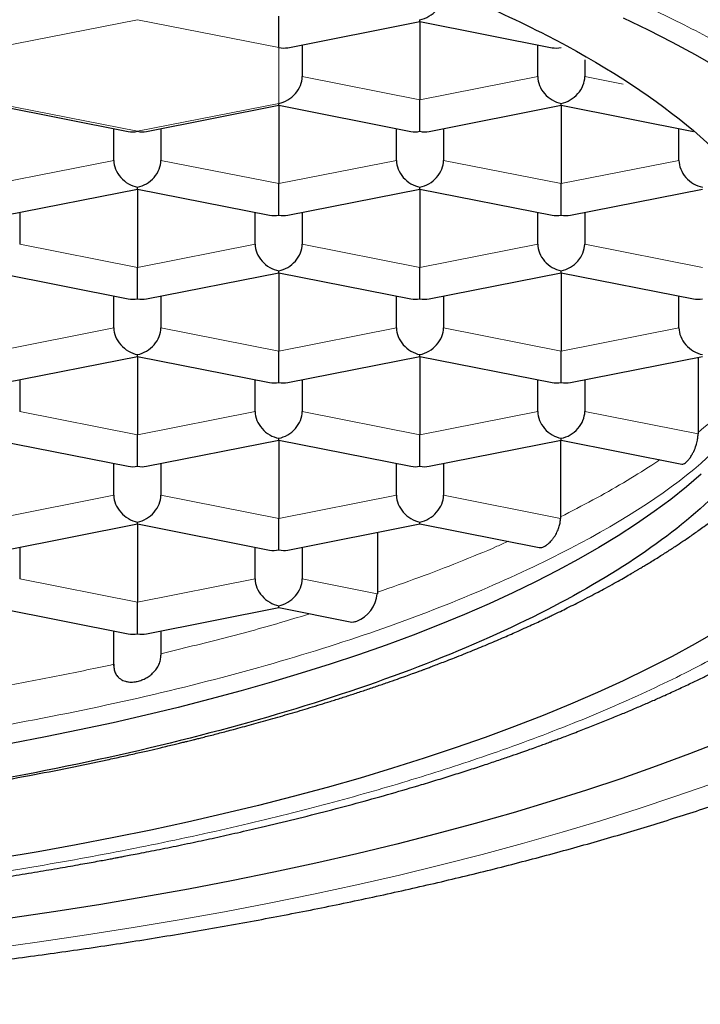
# Model space of a CAD drawing. Header units: millimetres. Extents: x 8 to 706, y 12 to 649.
# Tile 35 of 41: x 336.7 to 340.32, y 585.27 to 590.5. Entities that reach past the tile are written whole.
import ezdxf

# ---------------------------------------------------------------- set-up
doc = ezdxf.new("R2010")
doc.units = ezdxf.units.MM

msp = doc.modelspace()

# ---------------------------------------------------------------- linework, layer by layer
at = {"color": 8, "linetype": 'Continuous', "lineweight": 0}
for p, q in [((337.3291, 590.4966), (336.5791, 590.3485)), ((338.0791, 590.3485), (337.3291, 590.4966)), ((338.0791, 590.0523), (338.0791, 590.3485)), ((338.2041, 590.1945), (338.8291, 590.071)), ((338.8291, 590.071), (339.4541, 590.1945)), ((339.7041, 590.1945), (339.9072, 590.1544)), ((336.5791, 590.0523), (337.3291, 589.9042)), ((337.3291, 589.9042), (338.0791, 590.0523)), ((336.5791, 589.6267), (337.2041, 589.7502)), ((337.4541, 589.7502), (338.0791, 589.6267)), ((338.0791, 589.6267), (338.7041, 589.7502)), ((338.9541, 589.7502), (339.5791, 589.6267)), ((339.5791, 589.6267), (340.2041, 589.7502)), ((336.7041, 589.3059), (337.3291, 589.1824)), ((337.3291, 589.1824), (337.9541, 589.3059)), ((338.2041, 589.3059), (338.8291, 589.1824)), ((338.8291, 589.1824), (339.4541, 589.3059)), ((339.7041, 589.3059), (340.3291, 589.1824)), ((336.5791, 588.7381), (337.2041, 588.8616)), ((337.4541, 588.8616), (338.0791, 588.7381)), ((338.0791, 588.7381), (338.7041, 588.8616)), ((338.9541, 588.8616), (339.5791, 588.7381)), ((339.5791, 588.7381), (340.2041, 588.8616)), ((336.7041, 588.4173), (337.3291, 588.2938)), ((337.3291, 588.2938), (337.9541, 588.4173)), ((338.2041, 588.4173), (338.8291, 588.2938)), ((338.8291, 588.2938), (339.4541, 588.4173)), ((339.7041, 588.4173), (340.3057, 588.2985)), ((336.5791, 587.8495), (337.2041, 587.973)), ((337.4541, 587.973), (338.0791, 587.8495)), ((338.0791, 587.8495), (338.7041, 587.973)), ((338.9541, 587.973), (339.5754, 587.8503)), ((336.7041, 587.5287), (337.3291, 587.4053)), ((337.3291, 587.4053), (337.9541, 587.5287)), ((338.2041, 587.5287), (338.6025, 587.45))]:
    msp.add_line(p, q, dxfattribs=at)
at = {"color": 7, "linetype": 'Continuous', "lineweight": 30}
for p, q in [((338.0791, 590.3485), (338.0791, 590.5153)), ((338.1275, 590.3481), (338.8291, 590.4867)), ((338.8291, 590.4867), (338.8291, 590.4966)), ((338.8291, 590.4867), (339.5307, 590.3481)), ((338.8291, 590.4867), (338.8291, 590.071)), ((338.2041, 590.3632), (338.2041, 590.1945)), ((339.4541, 590.1945), (339.4541, 590.3632)), ((339.7041, 590.2843), (339.7041, 590.1945)), ((338.8291, 589.9042), (338.8291, 590.071)), ((336.5791, 590.0424), (337.2807, 589.9038)), ((337.3775, 589.9038), (338.0791, 590.0424)), ((338.0791, 590.0424), (338.0791, 590.0523)), ((338.0791, 590.0424), (338.7807, 589.9038)), ((338.0791, 590.0424), (338.0791, 589.6267)), ((338.8775, 589.9038), (339.5791, 590.0424)), ((339.5791, 590.0424), (339.5791, 590.0523)), ((339.5791, 590.0424), (340.2807, 589.9038)), ((339.5791, 590.0424), (339.5791, 589.6267)), ((337.2041, 589.7502), (337.2041, 589.9189)), ((337.4541, 589.9189), (337.4541, 589.7502)), ((338.7041, 589.7502), (338.7041, 589.9189)), ((338.9541, 589.9189), (338.9541, 589.7502)), ((340.2041, 589.7502), (340.2041, 589.9189)), ((336.6275, 589.4595), (337.3291, 589.5981)), ((337.3291, 589.5981), (337.3291, 589.608)), ((337.3291, 589.5981), (338.0307, 589.4595)), ((337.3291, 589.5981), (337.3291, 589.1824)), ((338.0791, 589.4599), (338.0791, 589.6267)), ((338.1275, 589.4595), (338.8291, 589.5981)), ((338.8291, 589.5981), (338.8291, 589.608)), ((338.8291, 589.5981), (339.5307, 589.4595)), ((338.8291, 589.5981), (338.8291, 589.1824)), ((339.5791, 589.4599), (339.5791, 589.6267)), ((339.6275, 589.4595), (340.3291, 589.5981)), ((336.7041, 589.4746), (336.7041, 589.3059)), ((337.9541, 589.3059), (337.9541, 589.4746)), ((338.2041, 589.4746), (338.2041, 589.3059)), ((339.4541, 589.3059), (339.4541, 589.4746)), ((339.7041, 589.4746), (339.7041, 589.3059)), ((339.7041, 589.4746), (339.7041, 589.3059)), ((337.3291, 589.0156), (337.3291, 589.1824)), ((338.8291, 589.0156), (338.8291, 589.1824)), ((336.5791, 589.1538), (337.2807, 589.0152)), ((337.3775, 589.0152), (338.0791, 589.1538)), ((338.0791, 589.1538), (338.0791, 589.1637)), ((338.0791, 589.1538), (338.7807, 589.0152)), ((338.0791, 589.1538), (338.0791, 588.7381)), ((338.8775, 589.0152), (339.5791, 589.1538)), ((339.5791, 589.1538), (339.5791, 589.1637)), ((339.5791, 589.1538), (340.2807, 589.0152)), ((339.5791, 589.1538), (339.5791, 588.7381)), ((337.2041, 588.8616), (337.2041, 589.0303)), ((337.4541, 589.0303), (337.4541, 588.8616)), ((338.7041, 588.8616), (338.7041, 589.0303)), ((338.9541, 589.0303), (338.9541, 588.8616)), ((340.2041, 588.8616), (340.2041, 589.0303)), ((336.6275, 588.5709), (337.3291, 588.7095)), ((337.3291, 588.7095), (337.3291, 588.7194)), ((337.3291, 588.7095), (338.0307, 588.5709)), ((337.3291, 588.7095), (337.3291, 588.2938)), ((338.0791, 588.5713), (338.0791, 588.7381)), ((338.1275, 588.5709), (338.8291, 588.7095)), ((338.8291, 588.7095), (338.8291, 588.7194)), ((338.8291, 588.7095), (339.5307, 588.5709)), ((338.8291, 588.7095), (338.8291, 588.2938)), ((339.5791, 588.5713), (339.5791, 588.7381)), ((339.6275, 588.5709), (340.3291, 588.7095)), ((340.3057, 588.7048), (340.3057, 588.2985)), ((336.7041, 588.586), (336.7041, 588.4173)), ((337.9541, 588.4173), (337.9541, 588.586)), ((338.2041, 588.586), (338.2041, 588.4173)), ((339.4541, 588.4173), (339.4541, 588.586)), ((339.7041, 588.586), (339.7041, 588.4173)), ((339.7041, 588.586), (339.7041, 588.4173)), ((337.3291, 588.127), (337.3291, 588.2938)), ((338.8291, 588.127), (338.8291, 588.2938)), ((336.5791, 588.2652), (337.2807, 588.1266)), ((337.3775, 588.1266), (338.0791, 588.2652)), ((338.0791, 588.2652), (338.0791, 588.2751)), ((338.0791, 588.2652), (338.7807, 588.1266)), ((338.0791, 588.2652), (338.0791, 587.8495)), ((338.8775, 588.1266), (339.5791, 588.2652)), ((339.5756, 588.2645), (339.5756, 587.8502)), ((339.5791, 588.2652), (339.5791, 588.2751)), ((339.5791, 588.2652), (340.2199, 588.1386)), ((337.2041, 587.973), (337.2041, 588.1417)), ((337.4541, 588.1417), (337.4541, 587.973)), ((338.7041, 587.973), (338.7041, 588.1417)), ((338.9541, 588.1417), (338.9541, 587.973)), ((338.9541, 588.1417), (338.9541, 587.973)), ((336.6275, 587.6823), (337.3291, 587.8209)), ((337.3291, 587.8209), (337.3291, 587.8308)), ((337.3291, 587.8209), (338.0307, 587.6823)), ((337.3291, 587.8209), (337.3291, 587.4053)), ((338.0791, 587.6827), (338.0791, 587.8495)), ((338.1275, 587.6823), (338.8291, 587.8209)), ((338.8291, 587.8209), (338.8291, 587.8308)), ((338.8291, 587.8209), (339.4619, 587.6959)), ((338.603, 587.7762), (338.603, 587.4499)), ((336.7041, 587.6975), (336.7041, 587.5287)), ((337.9541, 587.5287), (337.9541, 587.6975)), ((338.2041, 587.6975), (338.2041, 587.5287)), ((338.2041, 587.6975), (338.2041, 587.5287)), ((337.3291, 587.2384), (337.3291, 587.4053)), ((336.5791, 587.3766), (337.2807, 587.238)), ((337.3775, 587.238), (338.0791, 587.3766)), ((338.0791, 587.3766), (338.0791, 587.3865)), ((338.0791, 587.3766), (338.4591, 587.3015)), ((337.2041, 587.0674), (337.2041, 587.2532)), ((337.4541, 587.2532), (337.4541, 587.1241))]:
    msp.add_line(p, q, dxfattribs=at)
at = {"color": 7, "linetype": 'Continuous', "lineweight": 30, "flags": 128}
for points in [[(339.908, 590.507), (340.0402, 590.4431), (340.1675, 590.3779), (340.2897, 590.3117), (340.4068, 590.2443)], [(340.3211, 588.0841), (340.2432, 588.0173), (340.1603, 587.9513), (340.0724, 587.886), (339.9794, 587.8216), (339.8816, 587.758), (339.779, 587.6953), (339.6715, 587.6336), (339.5594, 587.5728), (339.4427, 587.513), (339.3215, 587.4544), (339.1958, 587.3968), (339.0657, 587.3404), (338.9314, 587.2851), (338.7928, 587.2311), (338.6502, 587.1783), (338.5036, 587.1269), (338.3531, 587.0767), (338.1989, 587.028), (338.0409, 586.9806), (337.8794, 586.9346), (337.7144, 586.8901), (337.5461, 586.8472), (337.3745, 586.8057), (337.1998, 586.7658), (337.0222, 586.7274), (336.8416, 586.6907), (336.6583, 586.6556)], [(340.4068, 587.2517), (340.2897, 587.1843), (340.1675, 587.1181), (340.0402, 587.0529), (339.908, 586.9889), (339.7709, 586.9262), (339.6291, 586.8646), (339.4827, 586.8044), (339.3316, 586.7455), (339.1761, 586.688), (339.0163, 586.6319), (338.8522, 586.5772), (338.684, 586.524), (338.5118, 586.4723), (338.3357, 586.4222), (338.1558, 586.3737), (337.9722, 586.3269), (337.7852, 586.2817), (337.5947, 586.2381), (337.401, 586.1963), (337.2041, 586.1563), (337.0042, 586.118), (336.8015, 586.0815), (336.5961, 586.0468)], [(340.4332, 586.6677), (340.2606, 586.6004), (340.0828, 586.5346), (339.9002, 586.4705), (339.7126, 586.408), (339.5204, 586.3472), (339.3236, 586.2882), (339.1223, 586.231), (338.9167, 586.1755), (338.707, 586.1219), (338.4932, 586.0703), (338.2755, 586.0205), (338.0541, 585.9727), (337.8291, 585.927), (337.6007, 585.8832), (337.369, 585.8415), (337.1342, 585.8019), (336.8965, 585.7644), (336.6559, 585.7291)]]:
    msp.add_lwpolyline(points, dxfattribs=at)
at = {"color": 8, "linetype": 'Continuous', "lineweight": 0, "flags": 128}
msp.add_lwpolyline([(336.5561, 585.5682), (336.809, 585.6027), (337.0592, 585.6395), (337.3064, 585.6784), (337.5506, 585.7196), (337.7916, 585.763), (338.0291, 585.8085), (338.2631, 585.8561), (338.4934, 585.9058), (338.7197, 585.9575), (338.9421, 586.0113), (339.1602, 586.067), (339.374, 586.1246), (339.5834, 586.1842), (339.7881, 586.2456), (339.988, 586.3088), (340.183, 586.3738), (340.373, 586.4405)], dxfattribs=at)
at = {"color": 7, "linetype": 'Continuous', "lineweight": 30}
msp.add_arc((338.4312, 587.4648), 0.1716, 291.2277, 355.0661, dxfattribs=at)
for centre, major_axis, start_param, end_param in [((338.8291, 590.6141), (0.1041, 0.0856), 4.125922, 5.696721), ((338.0791, 590.466), (0.1041, -0.0856), 5.298856, 5.696719), ((339.5791, 590.466), (0.1041, 0.0856), 3.728059, 4.125922), ((338.0791, 590.1698), (0.1041, 0.0856), 4.125922, 5.696719), ((339.5791, 590.1698), (0.1041, -0.0856), 3.728059, 5.298856), ((339.5791, 590.1698), (0.1041, 0.0856), 4.125922, 5.696721), ((337.3291, 590.0217), (0.1041, 0.0856), 3.728059, 4.125924), ((337.3291, 590.0217), (0.1041, -0.0856), 5.298857, 5.696719), ((338.8291, 590.0217), (0.1041, 0.0856), 3.728059, 4.125922), ((338.8291, 590.0217), (0.1041, -0.0856), 5.298856, 5.696719), ((337.3291, 589.7255), (0.1041, -0.0856), 3.728059, 5.298856), ((337.3291, 589.7255), (0.1041, 0.0856), 4.125922, 5.696719), ((338.8291, 589.7255), (0.1041, -0.0856), 3.728059, 5.298856), ((338.8291, 589.7255), (0.1041, 0.0856), 4.125922, 5.696719), ((340.3291, 589.7255), (0.1041, -0.0856), 3.728059, 5.298856), ((338.0791, 589.5774), (0.1041, 0.0856), 3.728059, 4.125922), ((338.0791, 589.5774), (0.1041, -0.0856), 5.298856, 5.696719), ((339.5791, 589.5774), (0.1041, 0.0856), 3.728059, 4.125922), ((339.5791, 589.5774), (0.1041, -0.0856), 5.298856, 5.696719), ((338.0791, 589.2812), (0.1041, -0.0856), 3.728059, 5.298856), ((338.0791, 589.2812), (0.1041, 0.0856), 4.125922, 5.696719), ((339.5791, 589.2812), (0.1041, -0.0856), 3.728059, 5.298856), ((339.5791, 589.2812), (0.1041, 0.0856), 4.125922, 5.696718), ((337.3291, 589.1331), (0.1041, 0.0856), 3.728059, 4.125922), ((337.3291, 589.1331), (0.1041, -0.0856), 5.298856, 5.696719), ((338.8291, 589.1331), (0.1041, 0.0856), 3.728059, 4.125922), ((338.8291, 589.1331), (0.1041, -0.0856), 5.298856, 5.696719), ((340.3291, 589.1331), (0.1041, 0.0856), 3.728059, 4.125922), ((337.3291, 588.8369), (0.1041, -0.0856), 3.728059, 5.298856), ((337.3291, 588.8369), (0.1041, 0.0856), 4.125922, 5.696719), ((338.8291, 588.8369), (0.1041, -0.0856), 3.728059, 5.298856), ((338.8291, 588.8369), (0.1041, 0.0856), 4.125922, 5.696719), ((340.3291, 588.8369), (0.1041, -0.0856), 3.728059, 5.298856), ((338.0791, 588.6888), (0.1041, 0.0856), 3.728059, 4.125922), ((338.0791, 588.6888), (0.1041, -0.0856), 5.298856, 5.696719), ((339.5791, 588.6888), (0.1041, 0.0856), 3.728059, 4.125922), ((339.5791, 588.6888), (0.1041, -0.0856), 5.298856, 5.696719), ((338.0791, 588.3926), (0.1041, -0.0856), 3.728059, 5.298856), ((338.0791, 588.3926), (0.1041, 0.0856), 4.125922, 5.696719), ((339.5791, 588.3926), (0.1041, -0.0856), 3.728059, 5.298856), ((339.5791, 588.3926), (0.1041, 0.0856), 4.125922, 5.69672), ((337.3291, 588.2445), (0.1041, 0.0856), 3.728059, 4.125922), ((337.3291, 588.2445), (0.1041, -0.0856), 5.298856, 5.696719), ((338.8291, 588.2445), (0.1041, 0.0856), 3.728059, 4.125922), ((338.8291, 588.2445), (0.1041, -0.0856), 5.298856, 5.696719), ((337.3291, 587.9483), (0.1041, -0.0856), 3.728059, 5.298856), ((337.3291, 587.9483), (0.1041, 0.0856), 4.125922, 5.696719), ((338.8291, 587.9483), (0.1041, -0.0856), 3.728059, 5.298856), ((338.8291, 587.9483), (0.1041, 0.0856), 4.125922, 5.69672), ((338.0791, 587.8002), (0.1041, 0.0856), 3.728059, 4.125922), ((338.0791, 587.8002), (0.1041, -0.0856), 5.298856, 5.696719), ((338.0791, 587.504), (0.1041, -0.0856), 3.728059, 5.298856), ((338.0791, 587.504), (0.1041, 0.0856), 4.125922, 5.69672), ((337.3291, 587.3559), (0.1041, 0.0856), 3.728059, 4.125922), ((337.3291, 587.3559), (0.1041, -0.0856), 5.298856, 5.696719)]:
    msp.add_ellipse(centre, major_axis=major_axis, ratio=0.808487, start_param=start_param, end_param=end_param, dxfattribs=at)
at = {"color": 8, "linetype": 'Continuous', "lineweight": 0}
for points, knots in [([(335.4689, 592.1873), (335.7846, 592.1536), (336.49, 592.0784), (337.5166, 591.9003), (338.5375, 591.6684), (339.4594, 591.3915), (340.2682, 591.0762), (340.9495, 590.7274), (341.4926, 590.3512), (341.8844, 589.9539), (342.1328, 589.5425), (342.1637, 589.2634), (342.1791, 589.1239)], [0, 0, 0, 0, 0.082588, 0.184522, 0.286457, 0.388392, 0.490326, 0.592261, 0.694196, 0.796131, 0.898065, 1, 1, 1, 1]), ([(341.7791, 588.748), (341.778, 588.7839), (341.7757, 588.8556), (341.7583, 588.9632), (341.7308, 589.0705), (341.6921, 589.1774), (341.6426, 589.2838), (341.5821, 589.3895), (341.5128, 589.4916), (341.4357, 589.5899), (341.352, 589.6844), (341.2593, 589.7779), (341.1579, 589.8704), (341.0478, 589.9617), (340.9291, 590.0517), (340.802, 590.1404), (340.6666, 590.2276), (340.523, 590.3133), (340.3714, 590.3973), (340.212, 590.4796), (340.048, 590.5586), (339.8802, 590.6342), (339.7092, 590.7067), (339.5318, 590.7773), (339.3482, 590.846), (339.1487, 590.9163), (338.9323, 590.9877), (338.698, 591.0597), (338.4565, 591.1289), (338.2081, 591.1951), (337.953, 591.2583), (337.6916, 591.3184), (337.4316, 591.3737), (337.1739, 591.4245), (336.9192, 591.471), (336.6604, 591.5148), (336.3975, 591.5556), (336.131, 591.5935), (335.861, 591.6285), (335.5879, 591.6605), (335.3119, 591.6894), (335.0333, 591.7153), (334.7524, 591.7381), (334.4696, 591.7578), (334.1904, 591.774), (333.9154, 591.787), (333.6448, 591.7969), (333.3734, 591.804), (333.1016, 591.8083), (332.8152, 591.8098), (332.5146, 591.808), (332.2001, 591.8023), (331.8863, 591.7928), (331.5738, 591.7796), (331.2627, 591.7626), (330.9536, 591.7418), (330.6554, 591.7181), (330.3681, 591.6917), (330.0917, 591.663), (329.8183, 591.6312), (329.5479, 591.5965), (329.281, 591.5588), (329.0178, 591.5182), (328.7585, 591.4747), (328.5035, 591.4284), (328.2529, 591.3793), (328.0071, 591.3274), (327.7664, 591.2729), (327.5354, 591.2168), (327.3141, 591.1595), (327.1022, 591.101), (326.8957, 591.0404), (326.6946, 590.9776), (326.489, 590.9094), (326.2802, 590.8354), (326.0696, 590.7553), (325.8673, 590.6728), (325.6737, 590.5878), (325.489, 590.5006), (325.3133, 590.4112), (325.1515, 590.3223), (325.003, 590.2342), (324.867, 590.1471), (324.7393, 590.0586), (324.6199, 589.9686), (324.5091, 589.8775), (324.4069, 589.7851), (324.3135, 589.6917), (324.2289, 589.5973), (324.1533, 589.5019), (324.0867, 589.4059), (324.0292, 589.3091), (323.9817, 589.2136), (323.9438, 589.1195), (323.9148, 589.0269), (323.8943, 588.9341), (323.8814, 588.8411), (323.8799, 588.779), (323.8791, 588.748)], [0, 0, 0, 0, 0.011192, 0.022388, 0.033588, 0.044789, 0.055991, 0.067194, 0.078398, 0.088667, 0.098937, 0.109205, 0.119474, 0.129742, 0.140009, 0.150276, 0.160543, 0.170809, 0.181076, 0.191342, 0.201607, 0.211287, 0.220966, 0.230645, 0.240325, 0.250005, 0.261204, 0.272404, 0.283604, 0.294804, 0.306004, 0.317204, 0.328404, 0.338671, 0.348938, 0.359205, 0.369471, 0.379737, 0.390003, 0.400269, 0.410535, 0.4208, 0.431065, 0.44133, 0.451594, 0.461272, 0.470951, 0.480629, 0.490307, 0.499986, 0.511184, 0.522383, 0.533582, 0.544782, 0.555982, 0.567183, 0.578385, 0.588653, 0.598922, 0.609191, 0.619461, 0.62973, 0.64, 0.650269, 0.660538, 0.670807, 0.681076, 0.691344, 0.701612, 0.711293, 0.720973, 0.730653, 0.740333, 0.750012, 0.76121, 0.772408, 0.783606, 0.794804, 0.806002, 0.8172, 0.828398, 0.838663, 0.848929, 0.859195, 0.869461, 0.879727, 0.889994, 0.900262, 0.910529, 0.920797, 0.931065, 0.941332, 0.9516, 0.961281, 0.970962, 0.980642, 0.990321, 1, 1, 1, 1]), ([(323.8791, 588.748), (323.8801, 588.7121), (323.8822, 588.6403), (323.8995, 588.5327), (323.927, 588.4254), (323.9657, 588.3185), (324.0154, 588.2121), (324.076, 588.1064), (324.1455, 588.0044), (324.2227, 587.9061), (324.3066, 587.8116), (324.3993, 587.7181), (324.5008, 587.6257), (324.611, 587.5344), (324.7296, 587.4444), (324.8567, 587.3557), (324.9921, 587.2685), (325.1357, 587.1829), (325.2872, 587.0988), (325.4465, 587.0165), (325.6104, 586.9375), (325.7781, 586.8619), (325.949, 586.7894), (326.1263, 586.7188), (326.3097, 586.65), (326.5092, 586.5797), (326.7255, 586.5083), (326.9596, 586.4362), (327.2011, 586.3671), (327.4495, 586.3008), (327.7046, 586.2376), (327.966, 586.1775), (328.226, 586.1222), (328.4838, 586.0713), (328.7385, 586.0248), (328.9974, 585.9811), (329.2604, 585.9402), (329.527, 585.9023), (329.7971, 585.8674), (330.0703, 585.8354), (330.3464, 585.8065), (330.6251, 585.7806), (330.9061, 585.7578), (331.189, 585.7381), (331.4682, 585.7219), (331.7433, 585.7089), (332.014, 585.699), (332.2854, 585.6919), (332.5573, 585.6877), (332.8437, 585.6862), (333.1443, 585.688), (333.4588, 585.6937), (333.7724, 585.7032), (334.0849, 585.7165), (334.3959, 585.7335), (334.7049, 585.7543), (335.003, 585.778), (335.2903, 585.8045), (335.5665, 585.8332), (335.8398, 585.8649), (336.11, 585.8996), (336.3769, 585.9373), (336.64, 585.9779), (336.8992, 586.0214), (337.1542, 586.0678), (337.4047, 586.1169), (337.6504, 586.1687), (337.8912, 586.2232), (338.1222, 586.2793), (338.3435, 586.3366), (338.5554, 586.395), (338.762, 586.4557), (338.9632, 586.5184), (339.1688, 586.5866), (339.3778, 586.6605), (339.5885, 586.7406), (339.7909, 586.8231), (339.9846, 586.908), (340.1695, 586.9952), (340.3453, 587.0846), (340.5071, 587.1735), (340.6557, 587.2617), (340.7918, 587.3487), (340.9195, 587.4373), (341.0389, 587.5272), (341.1496, 587.6184), (341.2517, 587.7108), (341.3451, 587.8043), (341.4295, 587.8987), (341.505, 587.9941), (341.5715, 588.0902), (341.6289, 588.187), (341.6762, 588.2825), (341.714, 588.3766), (341.7429, 588.4692), (341.7635, 588.562), (341.7765, 588.655), (341.7782, 588.717), (341.7791, 588.748)], [0, 0, 0, 0, 0.0111986, 0.0223981, 0.0335983, 0.0447989, 0.0559999, 0.0672011, 0.0784023, 0.08867, 0.0989375, 0.1092048, 0.1194717, 0.1297383, 0.1400046, 0.1502705, 0.1605361, 0.1708014, 0.1810664, 0.1913313, 0.201596, 0.2112742, 0.2209525, 0.2306309, 0.2403094, 0.2499883, 0.2611872, 0.2723866, 0.2835865, 0.2947871, 0.3059881, 0.3171897, 0.3283918, 0.3386607, 0.3489299, 0.3591993, 0.3694687, 0.3797382, 0.3900075, 0.4002767, 0.4105455, 0.4208141, 0.4310823, 0.44135, 0.4516173, 0.4612975, 0.4709773, 0.4806567, 0.4903357, 0.5000145, 0.5112126, 0.5224104, 0.5336081, 0.5448058, 0.5560035, 0.5672013, 0.5783994, 0.5886646, 0.5989301, 0.6091958, 0.6194617, 0.6297279, 0.6399944, 0.650261, 0.6605277, 0.6707946, 0.6810616, 0.6913285, 0.7015955, 0.7112757, 0.7209558, 0.7306358, 0.7403157, 0.7499955, 0.7611949, 0.7723941, 0.7835932, 0.7947922, 0.8059913, 0.8171904, 0.8283897, 0.838656, 0.8489226, 0.8591897, 0.8694571, 0.8797251, 0.8899935, 0.9002624, 0.9105317, 0.9208013, 0.931071, 0.9413407, 0.9516099, 0.9612915, 0.9709719, 0.9806506, 0.9903269, 1, 1, 1, 1]), ([(340.7452, 588.6211), (340.6218, 588.4589), (340.3645, 588.1209), (339.6097, 587.6525), (338.6005, 587.2292), (337.3624, 586.8822), (335.952, 586.6242), (334.4211, 586.4654), (332.8291, 586.4118), (331.2371, 586.4654), (329.7062, 586.6242), (328.2958, 586.8822), (327.0577, 587.2292), (326.0485, 587.6525), (325.2937, 588.1209), (325.0364, 588.4589), (324.913, 588.6211)], [0, 0, 0, 0, 0.066586, 0.138822, 0.211057, 0.283293, 0.355529, 0.427764, 0.5, 0.572236, 0.644471, 0.716707, 0.788943, 0.861178, 0.933414, 1, 1, 1, 1]), ([(340.3056, 588.3068), (340.3475, 588.3402), (340.4312, 588.4069), (340.5414, 588.509), (340.6198, 588.5878), (340.6572, 588.6328), (340.6656, 588.643)], [0, 0, 0, 0, 0.303824, 0.607648, 0.911472, 1, 1, 1, 1]), ([(339.5756, 587.8586), (339.6336, 587.8883), (339.7495, 587.9476), (339.9099, 588.0394), (340.0277, 588.1109), (340.0881, 588.1523), (340.102, 588.1619)], [0, 0, 0, 0, 0.303094, 0.606189, 0.909283, 1, 1, 1, 1]), ([(338.603, 587.4583), (338.6773, 587.4842), (338.8259, 587.5361), (339.0367, 587.6176), (339.194, 587.6817), (339.2775, 587.7196), (339.297, 587.7285)], [0, 0, 0, 0, 0.30244, 0.60488, 0.90732, 1, 1, 1, 1]), ([(337.4542, 587.1322), (337.5661, 587.1594), (337.7898, 587.2137), (338.0521, 587.285), (338.1989, 587.3303), (338.2437, 587.3441)], [0, 0, 0, 0, 0.409907, 0.819814, 1, 1, 1, 1])]:
    msp.add_open_spline(points, degree=3, knots=knots, dxfattribs=at)
at = {"color": 7, "linetype": 'Continuous', "lineweight": 30}
for points in [[(324.8041, 588.8889), (324.834, 589.0686), (324.8937, 589.4279), (325.3709, 589.9461), (326.1126, 590.4237), (327.1183, 590.8423), (328.3418, 591.1858), (329.7383, 591.4411), (331.2534, 591.5983), (332.8291, 591.6514), (334.4048, 591.5983), (335.9199, 591.4411), (337.3164, 591.1858), (338.5399, 590.8423), (339.5457, 590.4237), (340.2873, 589.9461), (340.7645, 589.4279), (340.8242, 589.0686), (340.8541, 588.8889)], [(340.8541, 588.8889), (340.8409, 588.7692), (340.8144, 588.5297), (340.6012, 588.1765), (340.2649, 587.8356), (339.7987, 587.5126), (339.214, 587.2132), (338.5199, 586.9425), (337.7284, 586.7051), (336.8531, 586.5051), (335.9089, 586.3457), (334.9121, 586.2306), (333.8796, 586.1577), (333.1793, 586.1487), (332.8291, 586.1441)]]:
    msp.add_open_spline(points, degree=3, dxfattribs=at)
for points, knots in [([(321.4291, 589.8286), (321.4292, 589.8097), (321.4296, 589.7642), (321.4329, 589.692), (321.4392, 589.6124), (321.4484, 589.5329), (321.4605, 589.4536), (321.4754, 589.3746), (321.4931, 589.2958), (321.5137, 589.2173), (321.5372, 589.1392), (321.5635, 589.0613), (321.5927, 588.9837), (321.6248, 588.9065), (321.6597, 588.8295), (321.6977, 588.7529), (321.7385, 588.6766), (321.7824, 588.6007), (321.8294, 588.525), (321.8794, 588.4497), (321.9325, 588.3748), (321.9887, 588.3002), (322.0482, 588.2261), (322.1108, 588.1523), (322.1766, 588.0791), (322.2456, 588.0063), (322.3178, 587.9341), (322.3931, 587.8626), (322.4716, 587.7917), (322.5531, 587.7216), (322.6375, 587.6523), (322.7249, 587.5839), (322.8151, 587.5163), (322.908, 587.4498), (323.0035, 587.3842), (323.1016, 587.3197), (323.2022, 587.2562), (323.3052, 587.1938), (323.4105, 587.1325), (323.5181, 587.0723), (323.6278, 587.0131), (323.7397, 586.9551), (323.8537, 586.898), (323.9697, 586.8421), (324.0877, 586.7872), (324.2078, 586.7333), (324.3297, 586.6805), (324.4536, 586.6287), (324.5794, 586.5779), (324.707, 586.5281), (324.8364, 586.4792), (324.9676, 586.4314), (325.1006, 586.3846), (325.2353, 586.3387), (325.3718, 586.2937), (325.5099, 586.2498), (325.6497, 586.2068), (325.7911, 586.1647), (325.9341, 586.1236), (326.0787, 586.0835), (326.2249, 586.0443), (326.3725, 586.006), (326.5216, 585.9687), (326.6722, 585.9324), (326.8242, 585.897), (326.9776, 585.8625), (327.1324, 585.829), (327.2885, 585.7965), (327.4458, 585.7649), (327.6045, 585.7342), (327.7643, 585.7045), (327.9254, 585.6758), (328.0876, 585.6481), (328.2509, 585.6213), (328.4153, 585.5954), (328.5807, 585.5706), (328.7471, 585.5467), (328.9145, 585.5238), (329.0829, 585.5019), (329.2521, 585.4809), (329.4222, 585.461), (329.593, 585.442), (329.7647, 585.424), (329.9371, 585.407), (330.1102, 585.391), (330.2839, 585.376), (330.4582, 585.362), (330.6331, 585.349), (330.8086, 585.337), (330.9845, 585.326), (331.1608, 585.316), (331.3376, 585.307), (331.5147, 585.2991), (331.6921, 585.2921), (331.8698, 585.2861), (332.0477, 585.2812), (332.2259, 585.2773), (332.4041, 585.2743), (332.5825, 585.2724), (332.7609, 585.2715), (332.9393, 585.2717), (333.1178, 585.2728), (333.2961, 585.2749), (333.4743, 585.2781), (333.6524, 585.2823), (333.8302, 585.2875), (334.0078, 585.2936), (334.1852, 585.3009), (334.3622, 585.3091), (334.5388, 585.3183), (334.715, 585.3285), (334.8908, 585.3397), (335.066, 585.352), (335.2408, 585.3652), (335.4149, 585.3794), (335.5884, 585.3947), (335.7613, 585.4109), (335.9334, 585.4281), (336.1048, 585.4463), (336.2754, 585.4655), (336.4452, 585.4857), (336.6141, 585.5068), (336.7821, 585.529), (336.9492, 585.5521), (337.1153, 585.5762), (337.2804, 585.6012), (337.4444, 585.6273), (337.6073, 585.6542), (337.7691, 585.6822), (337.9298, 585.7111), (338.0892, 585.741), (338.2474, 585.7718), (338.4043, 585.8036), (338.5599, 585.8363), (338.7142, 585.87), (338.8671, 585.9046), (339.0186, 585.9401), (339.1687, 585.9766), (339.3172, 586.0141), (339.4643, 586.0525), (339.6099, 586.0918), (339.7539, 586.1321), (339.8964, 586.1733), (340.0372, 586.2155), (340.1763, 586.2586), (340.3138, 586.3026), (340.4497, 586.3477), (340.5837, 586.3936), (340.7161, 586.4406), (340.8466, 586.4885), (340.9754, 586.5374), (341.1024, 586.5872), (341.2275, 586.6381), (341.3507, 586.69), (341.472, 586.7429), (341.5914, 586.7968), (341.7088, 586.8517), (341.8243, 586.9078), (341.9377, 586.9648), (342.049, 587.023), (342.1583, 587.0823), (342.2655, 587.1427), (342.3704, 587.2042), (342.4731, 587.2669), (342.5736, 587.3307), (342.6716, 587.3957), (342.7673, 587.4618), (342.8604, 587.529), (342.9509, 587.5974), (343.0387, 587.6668), (343.1238, 587.7373), (343.2059, 587.8088), (343.2851, 587.8812), (343.3613, 587.9546), (343.4343, 588.0287), (343.5042, 588.1037), (343.5707, 588.1792), (343.634, 588.2554), (343.694, 588.3321), (343.7507, 588.4093), (343.804, 588.4869), (343.854, 588.5649), (343.9008, 588.6432), (343.9443, 588.7218), (343.9845, 588.8006), (344.0216, 588.8797), (344.0556, 588.9589), (344.0864, 589.0384), (344.1142, 589.118), (344.1389, 589.1978), (344.1606, 589.2777), (344.1793, 589.3577), (344.195, 589.4377), (344.2077, 589.5178), (344.2176, 589.598), (344.2244, 589.6781), (344.2285, 589.755), (344.2288, 589.8051), (344.229, 589.8285)], [0, 0, 0, 0, 0.002972, 0.007154, 0.011338, 0.015529, 0.01973, 0.023946, 0.028183, 0.032444, 0.036734, 0.041059, 0.045421, 0.049826, 0.054279, 0.058782, 0.06334, 0.067957, 0.072635, 0.077377, 0.082185, 0.08706, 0.092003, 0.097012, 0.102087, 0.107224, 0.112419, 0.117669, 0.122967, 0.128309, 0.133687, 0.139097, 0.144531, 0.149983, 0.155449, 0.160924, 0.166403, 0.171883, 0.177359, 0.182831, 0.188295, 0.19375, 0.199196, 0.204632, 0.210056, 0.21547, 0.220872, 0.226264, 0.231644, 0.237013, 0.242372, 0.24772, 0.253059, 0.258387, 0.263707, 0.269017, 0.274319, 0.279613, 0.284899, 0.290178, 0.295449, 0.300713, 0.305971, 0.311223, 0.316469, 0.32171, 0.326945, 0.332175, 0.3374, 0.342621, 0.347838, 0.35305, 0.358259, 0.363464, 0.368665, 0.373864, 0.379059, 0.384251, 0.38944, 0.394627, 0.399812, 0.404994, 0.410174, 0.415352, 0.420528, 0.425703, 0.430876, 0.436047, 0.441217, 0.446386, 0.451554, 0.45672, 0.461886, 0.467051, 0.472215, 0.477379, 0.482542, 0.487705, 0.492868, 0.49803, 0.503192, 0.508355, 0.513517, 0.51868, 0.523842, 0.529006, 0.534169, 0.539334, 0.544499, 0.549665, 0.554831, 0.559999, 0.565168, 0.570338, 0.57551, 0.580683, 0.585857, 0.591033, 0.596212, 0.601392, 0.606574, 0.611759, 0.616945, 0.622135, 0.627327, 0.632522, 0.637721, 0.642922, 0.648127, 0.653335, 0.658548, 0.663764, 0.668985, 0.67421, 0.67944, 0.684675, 0.689915, 0.695161, 0.700412, 0.70567, 0.710934, 0.716204, 0.721482, 0.726768, 0.732061, 0.737362, 0.742672, 0.74799, 0.753318, 0.758656, 0.764003, 0.769361, 0.77473, 0.78011, 0.785501, 0.790904, 0.796318, 0.801744, 0.807182, 0.812631, 0.81809, 0.82356, 0.829039, 0.834525, 0.840017, 0.845513, 0.851008, 0.856499, 0.861981, 0.867449, 0.872899, 0.878322, 0.883714, 0.889067, 0.894375, 0.899631, 0.904832, 0.90997, 0.915043, 0.920049, 0.924984, 0.92985, 0.934647, 0.939376, 0.944039, 0.948641, 0.953183, 0.95767, 0.962106, 0.966496, 0.970845, 0.975156, 0.979435, 0.983686, 0.987914, 0.992124, 0.996321, 1, 1, 1, 1]), ([(323.4793, 589.1039), (323.4796, 589.0898), (323.4801, 589.0631), (323.4823, 589.0257), (323.4849, 588.9932), (323.4877, 588.9653), (323.4907, 588.9404), (323.4937, 588.918), (323.4967, 588.8979), (323.4994, 588.8816), (323.5019, 588.8669), (323.5049, 588.8508), (323.5087, 588.8315), (323.5134, 588.8094), (323.5208, 588.7767), (323.5312, 588.736), (323.5449, 588.6884), (323.5595, 588.6433), (323.5735, 588.6039), (323.587, 588.5685), (323.6002, 588.5361), (323.6146, 588.5026), (323.6296, 588.4698), (323.6446, 588.4386), (323.6588, 588.4105), (323.6729, 588.3836), (323.688, 588.3559), (323.7056, 588.3249), (323.7248, 588.2927), (323.7438, 588.2621), (323.7621, 588.2338), (323.7793, 588.208), (323.7955, 588.1845), (323.8105, 588.1634), (323.8245, 588.1439), (323.8378, 588.1261), (323.8501, 588.1097), (323.8622, 588.094), (323.8756, 588.0769), (323.8962, 588.0511), (323.9241, 588.0173), (323.9586, 587.9773), (323.9951, 587.9367), (324.0386, 587.8902), (324.0885, 587.8395), (324.1445, 587.7856), (324.1919, 587.7421), (324.2318, 587.7068), (324.2644, 587.6786), (324.2999, 587.6488), (324.3365, 587.6189), (324.3751, 587.5881), (324.4147, 587.5573), (324.4546, 587.5272), (324.491, 587.5004), (324.5192, 587.4801), (324.5398, 587.4655), (324.5538, 587.4556), (324.5669, 587.4464), (324.5812, 587.4365), (324.5987, 587.4244), (324.6198, 587.4101), (324.6441, 587.3937), (324.6706, 587.3762), (324.6986, 587.358), (324.7264, 587.3401), (324.7534, 587.323), (324.7795, 587.3067), (324.8109, 587.2873), (324.847, 587.2654), (324.8869, 587.2417), (324.9232, 587.2206), (324.9561, 587.2017), (324.986, 587.1847), (325.0134, 587.1694), (325.0383, 587.1557), (325.0609, 587.1433), (325.0837, 587.131), (325.11, 587.1169), (325.1422, 587.0998), (325.1811, 587.0795), (325.2258, 587.0566), (325.2751, 587.0318), (325.3429, 586.9984), (325.4286, 586.9574), (325.5332, 586.9094), (325.6405, 586.8619), (325.7489, 586.8158), (325.8562, 586.7718), (325.9384, 586.7392), (325.9956, 586.7171), (326.0286, 586.7045), (326.0607, 586.6923), (326.0905, 586.6811), (326.1162, 586.6716), (326.1365, 586.6641), (326.1514, 586.6586), (326.1643, 586.6539), (326.1793, 586.6485), (326.2001, 586.6409), (326.2274, 586.6311), (326.2612, 586.6191), (326.3096, 586.6021), (326.3718, 586.5806), (326.4457, 586.5556), (326.5208, 586.5308), (326.5954, 586.5067), (326.6696, 586.4832), (326.7433, 586.4604), (326.8361, 586.4323), (326.9483, 586.3993), (327.0825, 586.3614), (327.2212, 586.3236), (327.3672, 586.2855), (327.5213, 586.2468), (327.6604, 586.2135), (327.7822, 586.1854), (327.8835, 586.1627), (327.9831, 586.141), (328.0699, 586.1226), (328.1424, 586.1076), (328.2017, 586.0955), (328.2567, 586.0845), (328.3073, 586.0746), (328.3534, 586.0656), (328.3945, 586.0577), (328.4266, 586.0516), (328.4487, 586.0475), (328.4623, 586.0449), (328.4739, 586.0428), (328.4876, 586.0402), (328.5051, 586.037), (328.5265, 586.033), (328.5579, 586.0273), (328.601, 586.0195), (328.658, 586.0093), (328.7248, 585.9977), (328.8014, 585.9846), (328.8867, 585.9704), (328.9774, 585.9557), (329.0701, 585.941), (329.2222, 585.9178), (329.4336, 585.8873), (329.7049, 585.8517), (329.9741, 585.8197), (330.241, 585.791), (330.5054, 585.7657), (330.768, 585.7433), (331.0436, 585.7228), (331.3329, 585.7046), (331.6355, 585.6891), (331.9364, 585.6772), (332.2352, 585.6688), (332.5327, 585.6638), (332.8153, 585.6623), (333.0836, 585.6636), (333.3377, 585.6672), (333.5913, 585.6733), (333.8444, 585.6818), (334.0974, 585.6928), (334.3526, 585.7064), (334.6106, 585.7227), (334.8729, 585.7421), (335.139, 585.7645), (335.4104, 585.7904), (335.6511, 585.8163), (335.8605, 585.8408), (336.0366, 585.8628), (336.2085, 585.8857), (336.372, 585.9087), (336.5244, 585.9314), (336.6656, 585.9534), (336.7959, 585.9745), (336.9155, 585.9948), (337.0068, 586.0107), (337.0725, 586.0225), (337.1143, 586.0301), (337.1515, 586.0369), (337.1831, 586.0428), (337.2095, 586.0477), (337.2344, 586.0524), (337.2624, 586.0577), (337.2977, 586.0645), (337.3413, 586.0729), (337.3919, 586.0829), (337.4471, 586.0939), (337.5049, 586.1056), (337.5643, 586.1179), (337.6431, 586.1344), (337.7424, 586.1558), (337.863, 586.1827), (338.0046, 586.2153), (338.165, 586.2539), (338.3401, 586.2983), (338.5112, 586.3437), (338.6768, 586.3899), (338.814, 586.43), (338.9248, 586.4636), (339.0107, 586.4903), (339.0943, 586.5169), (339.1736, 586.5428), (339.2462, 586.567), (339.3106, 586.589), (339.3652, 586.608), (339.4108, 586.6241), (339.4482, 586.6374), (339.4806, 586.6491), (339.5055, 586.6582), (339.5265, 586.6659), (339.5463, 586.6732), (339.5714, 586.6825), (339.6018, 586.6939), (339.6374, 586.7074), (339.6869, 586.7264), (339.7485, 586.7505), (339.8192, 586.7788), (339.8875, 586.8068), (339.9525, 586.834), (340.0142, 586.8604), (340.0726, 586.886), (340.1347, 586.9138), (340.1996, 586.9434), (340.2661, 586.9746), (340.3266, 587.0038), (340.3805, 587.0303), (340.4229, 587.0515), (340.455, 587.0679), (340.4785, 587.08), (340.499, 587.0906), (340.5164, 587.0997), (340.5316, 587.1077), (340.5465, 587.1156), (340.5639, 587.1249), (340.5861, 587.1368), (340.6135, 587.1517), (340.6461, 587.1697), (340.6946, 587.1968), (340.7547, 587.2314), (340.8203, 587.2703), (340.8778, 587.3056), (340.928, 587.3371), (340.973, 587.366), (341.009, 587.3898), (341.0378, 587.4091), (341.0622, 587.4257), (341.0887, 587.444), (341.1182, 587.4647), (341.1506, 587.4878), (341.1908, 587.5171), (341.2366, 587.5514), (341.2859, 587.5896), (341.3237, 587.6199), (341.3508, 587.6421), (341.3679, 587.6563), (341.3835, 587.6694), (341.3977, 587.6815), (341.4115, 587.6934), (341.4265, 587.7064), (341.4445, 587.7222), (341.4658, 587.7413), (341.4897, 587.763), (341.5138, 587.7854), (341.5366, 587.8071), (341.5592, 587.8291), (341.5813, 587.851), (341.6028, 587.8727), (341.6221, 587.8927), (341.6396, 587.9111), (341.6558, 587.9285), (341.6722, 587.9464), (341.69, 587.9662), (341.71, 587.989), (341.7307, 588.0132), (341.7508, 588.0372), (341.7689, 588.0594), (341.786, 588.0809), (341.8033, 588.1033), (341.8228, 588.129), (341.8442, 588.1582), (341.8665, 588.1898), (341.888, 588.2216), (341.9082, 588.2525), (341.929, 588.2858), (341.9499, 588.3206), (341.9704, 588.3566), (341.9889, 588.3907), (342.0061, 588.424), (342.0226, 588.4576), (342.0383, 588.4915), (342.0535, 588.5263), (342.0685, 588.5627), (342.0837, 588.6021), (342.0989, 588.6452), (342.1127, 588.6882), (342.1245, 588.7286), (342.1338, 588.764), (342.1416, 588.7966), (342.1483, 588.8272), (342.1539, 588.856), (342.1579, 588.8781), (342.1605, 588.894), (342.162, 588.9037), (342.1636, 588.9144), (342.1654, 588.9267), (342.1675, 588.9427), (342.1698, 588.9619), (342.1722, 588.9843), (342.1744, 589.0097), (342.1764, 589.0385), (342.178, 589.0707), (342.1784, 589.0932), (342.1786, 589.1051)], [0, 0, 0, 0, 0.003056, 0.005795, 0.008217, 0.010322, 0.012111, 0.014068, 0.015667, 0.016908, 0.017948, 0.019192, 0.020706, 0.02249, 0.024367, 0.028356, 0.032108, 0.035723, 0.039213, 0.041616, 0.044297, 0.047185, 0.049922, 0.052464, 0.054979, 0.056994, 0.059271, 0.062039, 0.064943, 0.067597, 0.070001, 0.072334, 0.074373, 0.076227, 0.077956, 0.079562, 0.081018, 0.082356, 0.083833, 0.085627, 0.089341, 0.093033, 0.096815, 0.10083, 0.106223, 0.111345, 0.116494, 0.11902, 0.121826, 0.124927, 0.128018, 0.130925, 0.13435, 0.137478, 0.140281, 0.142728, 0.143866, 0.144907, 0.145851, 0.146793, 0.148068, 0.149704, 0.151393, 0.153347, 0.155376, 0.157325, 0.159193, 0.16098, 0.162686, 0.165605, 0.168253, 0.17063, 0.172731, 0.174654, 0.1764, 0.177969, 0.179361, 0.180671, 0.182231, 0.184269, 0.186643, 0.189355, 0.192378, 0.195471, 0.201351, 0.207262, 0.213203, 0.219148, 0.224851, 0.230255, 0.231973, 0.233658, 0.23531, 0.236877, 0.238176, 0.239194, 0.239929, 0.240403, 0.241128, 0.242168, 0.243521, 0.245189, 0.247171, 0.250642, 0.254273, 0.257848, 0.261369, 0.264834, 0.268243, 0.271598, 0.277604, 0.283485, 0.289567, 0.2959, 0.302484, 0.309319, 0.313464, 0.317696, 0.321869, 0.325701, 0.328269, 0.330654, 0.332856, 0.334873, 0.336707, 0.338358, 0.339758, 0.340522, 0.340975, 0.341362, 0.3419, 0.34259, 0.343432, 0.344425, 0.346281, 0.348507, 0.351103, 0.354069, 0.357405, 0.360962, 0.364502, 0.36802, 0.37828, 0.388354, 0.398244, 0.407949, 0.41747, 0.426837, 0.436123, 0.446856, 0.457483, 0.468002, 0.478414, 0.488734, 0.499039, 0.507873, 0.516707, 0.52554, 0.534375, 0.543209, 0.552118, 0.56129, 0.570543, 0.580059, 0.589837, 0.599877, 0.606323, 0.612873, 0.619376, 0.625514, 0.631275, 0.636648, 0.641647, 0.64627, 0.650518, 0.652303, 0.653974, 0.655435, 0.65668, 0.65771, 0.658559, 0.659629, 0.661031, 0.662764, 0.664829, 0.667078, 0.6694, 0.671796, 0.674266, 0.678985, 0.683952, 0.689167, 0.696666, 0.704235, 0.711695, 0.719046, 0.726287, 0.730303, 0.734285, 0.738233, 0.742067, 0.745549, 0.748664, 0.751411, 0.753545, 0.755387, 0.75695, 0.758373, 0.759118, 0.760101, 0.76136, 0.762895, 0.764705, 0.766792, 0.770487, 0.774244, 0.777865, 0.78135, 0.784699, 0.787912, 0.790988, 0.795066, 0.798877, 0.80242, 0.805616, 0.808401, 0.810001, 0.811424, 0.812671, 0.81374, 0.814633, 0.815463, 0.816497, 0.817871, 0.819586, 0.821642, 0.824037, 0.82886, 0.833352, 0.837083, 0.840551, 0.843716, 0.846545, 0.848243, 0.849937, 0.851875, 0.854063, 0.8565, 0.859154, 0.863256, 0.867186, 0.870943, 0.872495, 0.873931, 0.875249, 0.87645, 0.877555, 0.878821, 0.880324, 0.882251, 0.884464, 0.886717, 0.888826, 0.89079, 0.893087, 0.895148, 0.897033, 0.898781, 0.900393, 0.901968, 0.903811, 0.905942, 0.908302, 0.910528, 0.912558, 0.914412, 0.916396, 0.918615, 0.921329, 0.924214, 0.927015, 0.929722, 0.932334, 0.935681, 0.93874, 0.941554, 0.944358, 0.94716, 0.949989, 0.952792, 0.955747, 0.958942, 0.962405, 0.966203, 0.969285, 0.972086, 0.974621, 0.977019, 0.979306, 0.981419, 0.982232, 0.98297, 0.983669, 0.984638, 0.985949, 0.987602, 0.989474, 0.991649, 0.994129, 0.996913, 1, 1, 1, 1]), ([(332.891, 586.1391), (332.9022, 586.1391), (332.9622, 586.1391), (333.0723, 586.1401), (333.2201, 586.142), (333.3641, 586.1449), (333.4995, 586.1483), (333.624, 586.1522), (333.7351, 586.1563), (333.8333, 586.1603), (333.9192, 586.1641), (333.9959, 586.1678), (334.0562, 586.171), (334.1005, 586.1733), (334.1288, 586.1749), (334.1489, 586.176), (334.1653, 586.177), (334.1843, 586.1781), (334.2109, 586.1796), (334.2464, 586.1817), (334.2903, 586.1844), (334.3424, 586.1878), (334.4028, 586.1918), (334.4707, 586.1965), (334.5438, 586.2018), (334.6851, 586.2125), (334.8936, 586.23), (335.1691, 586.2566), (335.4472, 586.2871), (335.7228, 586.3212), (335.993, 586.3584), (336.2546, 586.3982), (336.5089, 586.4406), (336.7454, 586.4834), (336.9648, 586.5263), (337.1277, 586.5603), (337.2463, 586.5862), (337.3209, 586.6029), (337.3894, 586.6186), (337.4451, 586.6316), (337.4888, 586.642), (337.5222, 586.65), (337.551, 586.657), (337.5752, 586.6629), (337.5948, 586.6677), (337.6111, 586.6718), (337.6269, 586.6757), (337.6459, 586.6804), (337.6702, 586.6866), (337.6998, 586.6941), (337.7328, 586.7025), (337.7674, 586.7115), (337.8029, 586.7208), (337.8589, 586.7356), (337.9369, 586.7567), (338.0373, 586.7847), (338.1412, 586.8147), (338.247, 586.8462), (338.338, 586.8743), (338.4141, 586.8984), (338.4753, 586.9182), (338.5368, 586.9385), (338.5977, 586.959), (338.6554, 586.9788), (338.7071, 586.997), (338.7513, 587.0127), (338.7853, 587.025), (338.8105, 587.0341), (338.8282, 587.0406), (338.8438, 587.0464), (338.8605, 587.0526), (338.8811, 587.0603), (338.9069, 587.07), (338.9379, 587.0818), (338.974, 587.0957), (339.0318, 587.1182), (339.1068, 587.1482), (339.1947, 587.1846), (339.2754, 587.219), (339.3409, 587.2479), (339.3922, 587.2709), (339.4298, 587.2881), (339.4626, 587.3034), (339.4907, 587.3165), (339.5149, 587.328), (339.5394, 587.3398), (339.5679, 587.3536), (339.6031, 587.3709), (339.6421, 587.3903), (339.6854, 587.4123), (339.7294, 587.4351), (339.7733, 587.4583), (339.8166, 587.4817), (339.8586, 587.5048), (339.8989, 587.5274), (339.9337, 587.5474), (339.9595, 587.5624), (339.9781, 587.5733), (339.9924, 587.5817), (340.0092, 587.5917), (340.0298, 587.6042), (340.0542, 587.619), (340.0808, 587.6355), (340.1079, 587.6525), (340.1421, 587.6742), (340.1812, 587.6996), (340.2237, 587.728), (340.258, 587.7514), (340.2862, 587.771), (340.3115, 587.7889), (340.3394, 587.8089), (340.3709, 587.832), (340.4047, 587.8573), (340.4394, 587.8838), (340.4745, 587.9114), (340.5119, 587.9416), (340.5504, 587.9734), (340.5886, 588.0062), (340.6242, 588.0375), (340.6577, 588.068), (340.6942, 588.1021), (340.7332, 588.1398), (340.7663, 588.1731), (340.7917, 588.1996), (340.8111, 588.22), (340.8304, 588.2409), (340.8484, 588.2608), (340.8659, 588.2806), (340.8838, 588.3012), (340.9006, 588.3209), (340.9165, 588.3401), (340.9329, 588.3601), (340.949, 588.3804), (340.9644, 588.4001), (340.9779, 588.4178), (340.9905, 588.4347), (341.0024, 588.4508), (341.0145, 588.4677), (341.0263, 588.4844), (341.0374, 588.5003), (341.0465, 588.5137), (341.0544, 588.5255), (341.0609, 588.5354), (341.0672, 588.545), (341.0744, 588.5561), (341.0832, 588.57), (341.0922, 588.5845), (341.1002, 588.5975), (341.1067, 588.6082), (341.1125, 588.6179), (341.1182, 588.6276), (341.1255, 588.6402), (341.1352, 588.6572), (341.1477, 588.6797), (341.1632, 588.7087), (341.1806, 588.7428), (341.199, 588.7808), (341.216, 588.8182), (341.2313, 588.8539), (341.2427, 588.882), (341.2507, 588.9026), (341.2559, 588.9165), (341.261, 588.9303), (341.2666, 588.9461), (341.2735, 588.9659), (341.2817, 588.9908), (341.2896, 589.0158), (341.2944, 589.0325), (341.2963, 589.0392)], [0, 0, 0, 0, 0.002766, 0.014922, 0.027379, 0.039527, 0.050781, 0.061141, 0.070607, 0.078544, 0.08572, 0.092137, 0.097795, 0.100887, 0.103273, 0.104912, 0.105963, 0.10741, 0.109691, 0.112674, 0.116361, 0.12075, 0.125842, 0.131637, 0.137978, 0.144388, 0.16758, 0.191243, 0.215379, 0.23999, 0.263796, 0.287463, 0.310752, 0.333663, 0.353513, 0.37307, 0.380674, 0.388181, 0.395001, 0.400963, 0.404759, 0.408102, 0.41099, 0.413424, 0.415404, 0.416929, 0.418372, 0.420193, 0.422667, 0.425785, 0.42921, 0.432748, 0.436399, 0.440162, 0.450065, 0.460675, 0.471789, 0.483172, 0.494826, 0.501554, 0.508368, 0.51527, 0.522259, 0.529063, 0.535046, 0.540181, 0.544467, 0.546976, 0.549063, 0.55073, 0.552525, 0.554982, 0.55804, 0.561737, 0.566074, 0.57105, 0.582723, 0.593682, 0.603924, 0.613449, 0.619004, 0.623968, 0.628317, 0.632051, 0.635219, 0.638078, 0.641932, 0.646783, 0.652482, 0.658045, 0.664847, 0.6711, 0.676804, 0.683581, 0.689485, 0.694683, 0.699174, 0.701155, 0.703136, 0.705687, 0.708853, 0.712634, 0.71699, 0.721319, 0.725426, 0.733309, 0.740219, 0.746276, 0.750404, 0.754406, 0.759112, 0.764558, 0.770468, 0.776611, 0.782989, 0.789591, 0.797582, 0.804904, 0.811681, 0.818331, 0.824883, 0.833843, 0.84241, 0.845948, 0.850525, 0.855113, 0.858853, 0.86277, 0.867134, 0.871313, 0.874661, 0.878569, 0.88317, 0.886613, 0.890155, 0.893467, 0.896369, 0.899451, 0.903096, 0.905863, 0.908474, 0.910676, 0.912469, 0.914019, 0.916052, 0.918653, 0.921683, 0.924056, 0.925838, 0.927553, 0.929315, 0.931123, 0.9344, 0.938466, 0.943208, 0.949853, 0.95652, 0.963064, 0.969231, 0.974853, 0.977361, 0.979695, 0.981855, 0.984315, 0.987606, 0.991731, 0.996688, 1, 1, 1, 1]), ([(340.238, 588.1449), (340.2412, 588.1475), (340.2477, 588.1528), (340.2588, 588.1657), (340.2679, 588.1789), (340.2744, 588.1901), (340.2785, 588.1975), (340.2861, 588.2128), (340.2951, 588.2355), (340.3019, 588.2632), (340.305, 588.2835), (340.3055, 588.2942), (340.3057, 588.2985)], [0, 0, 0, 0, 0.109871, 0.229633, 0.359498, 0.40514, 0.451935, 0.499886, 0.681684, 0.82571, 0.931842, 1, 1, 1, 1]), ([(340.22, 588.1388), (340.2226, 588.1386), (340.2279, 588.1383), (340.2347, 588.1427), (340.238, 588.1449)], [0, 0, 0, 0, 0.507338, 1, 1, 1, 1]), ([(339.4877, 587.7008), (339.4911, 587.7026), (339.4989, 587.7067), (339.5127, 587.7172), (339.5258, 587.7306), (339.5372, 587.745), (339.5483, 587.7613), (339.5596, 587.7824), (339.5686, 587.8071), (339.574, 587.8298), (339.5749, 587.8437), (339.5753, 587.8503)], [0, 0, 0, 0, 0.086259, 0.198235, 0.335973, 0.414644, 0.499787, 0.645449, 0.777238, 0.895335, 1, 1, 1, 1]), ([(339.462, 587.6962), (339.4624, 587.696), (339.4663, 587.6944), (339.4748, 587.6956), (339.4835, 587.6991), (339.4877, 587.7008)], [0, 0, 0, 0, 0.061045, 0.553555, 1, 1, 1, 1]), ([(338.4591, 587.3016), (338.4592, 587.3015), (338.464, 587.2997), (338.4754, 587.3003), (338.4874, 587.3033), (338.4933, 587.3049)], [0, 0, 0, 0, 0.0046, 0.50502, 1, 1, 1, 1]), ([(337.3285, 586.9853), (337.3366, 586.9875), (337.3523, 586.9917), (337.3752, 587.0026), (337.3958, 587.016), (337.4145, 587.0324), (337.4308, 587.0519), (337.4438, 587.0745), (337.4524, 587.0991), (337.4535, 587.1158), (337.4541, 587.1242)], [0, 0, 0, 0, 0.137247, 0.265846, 0.386286, 0.499158, 0.622793, 0.746853, 0.872284, 1, 1, 1, 1]), ([(337.2044, 587.0762), (337.2043, 587.0683), (337.2041, 587.052), (337.2108, 587.0297), (337.2202, 587.0148), (337.2291, 587.0055), (337.2353, 587.0002), (337.2428, 586.9951), (337.2526, 586.99), (337.2658, 586.9852), (337.2847, 586.9816), (337.3061, 586.9812), (337.3221, 586.9841), (337.3285, 586.9853)], [0, 0, 0, 0, 0.1076225, 0.2248063, 0.3548015, 0.4015122, 0.4499878, 0.5002914, 0.5661392, 0.6494491, 0.7502428, 0.89965, 1, 1, 1, 1])]:
    msp.add_open_spline(points, degree=3, knots=knots, dxfattribs=at)
at = {"color": 8, "linetype": 'Continuous', "lineweight": 0}
msp.add_open_spline([(336.6222, 586.9609), (336.7209, 586.979), (336.9184, 587.0153), (337.1089, 587.0556), (337.2041, 587.0758)], degree=3, dxfattribs=at)

doc.saveas('drawing.dxf')
